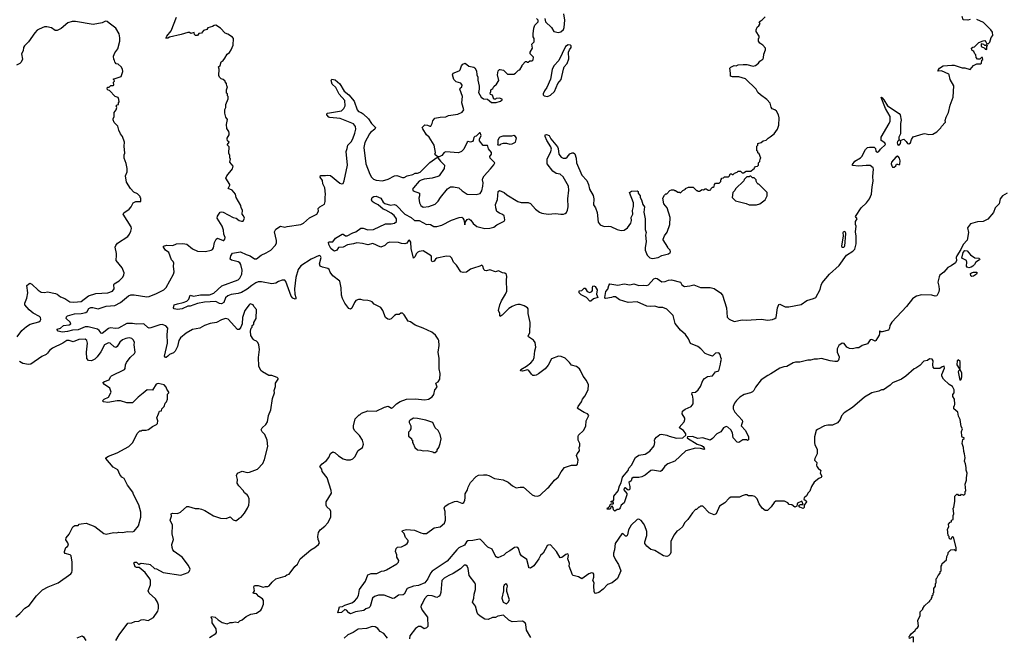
# Model space of a CAD drawing. Extents: x 2220333 to 2384341, y 721037 to 894043.
# Tile 76 of 256: x 2268066 to 2280359, y 742826 to 750531. Entities that reach past the tile are written whole.
import ezdxf

# ---------------------------------------------------------------- set-up
doc = ezdxf.new("R2010")
doc.units = 0

msp = doc.modelspace()

# ---------------------------------------------------------------- linework, layer by layer
at = {"layer": '0CON10XD'}
for points in [[(2274621, 750545), (2274630, 750505), (2274706, 750435), (2274736, 750386), (2274795, 750372), (2274822, 750378), (2274855, 750408), (2274864, 750435), (2274874, 750525), (2274862, 750605)], [(2268035, 746574), (2268095, 746655), (2268151, 746705), (2268199, 746731), (2268305, 746762), (2268321, 746775), (2268329, 746791), (2268326, 746815), (2268315, 746830), (2268235, 746870), (2268185, 746911), (2268132, 746972), (2268132, 746995), (2268155, 747055), (2268169, 747125), (2268157, 747213), (2268177, 747233), (2268195, 747242), (2268220, 747230), (2268299, 747155), (2268335, 747133), (2268375, 747127), (2268415, 747136), (2268515, 747115), (2268535, 747106), (2268575, 747072), (2268632, 747052), (2268693, 747013), (2268743, 747007), (2268835, 747015), (2268925, 747085), (2269017, 747115), (2269165, 747123), (2269224, 747145), (2269244, 747175), (2269241, 747225), (2269247, 747235), (2269308, 747272), (2269352, 747315), (2269368, 747345), (2269372, 747375), (2269344, 747434), (2269273, 747525), (2269269, 747545), (2269276, 747575), (2269276, 747614), (2269260, 747695), (2269266, 747715), (2269288, 747742), (2269416, 747825), (2269439, 747855), (2269456, 747894), (2269461, 747925), (2269458, 747948), (2269357, 748105), (2269365, 748120), (2269433, 748167), (2269458, 748195), (2269485, 748248), (2269515, 748262), (2269580, 748265), (2269580, 748305), (2269570, 748315), (2269570, 748325), (2269537, 748357), (2269491, 748381), (2269448, 748425), (2269402, 748505), (2269387, 748585), (2269407, 748635), (2269410, 748675), (2269396, 748736), (2269370, 748805), (2269370, 748845), (2269378, 748865), (2269372, 748955), (2269377, 749005), (2269352, 749075), (2269325, 749108), (2269303, 749155), (2269292, 749205), (2269247, 749247), (2269234, 749284), (2269234, 749296), (2269248, 749325), (2269248, 749372), (2269273, 749407), (2269278, 749435), (2269270, 749455), (2269285, 749470), (2269300, 749475), (2269300, 749495), (2269308, 749505), (2269306, 749536), (2269295, 749560), (2269260, 749575), (2269188, 749648), (2269172, 749652), (2269160, 749665), (2269162, 749688), (2269185, 749690), (2269205, 749710), (2269235, 749710), (2269240, 749715), (2269238, 749752), (2269250, 749765), (2269245, 749780), (2269232, 749788), (2269335, 749822), (2269354, 749885), (2269351, 749915), (2269335, 749942), (2269295, 749978), (2269272, 749982), (2269262, 749992), (2269253, 750003), (2269250, 750025), (2269240, 750035), (2269238, 750075), (2269255, 750120), (2269292, 750168), (2269316, 750265), (2269316, 750304), (2269307, 750355), (2269267, 750425), (2269185, 750488), (2269158, 750508), (2269137, 750513), (2269095, 750494), (2268985, 750471), (2268765, 750508), (2268722, 750508), (2268667, 750493), (2268585, 750420), (2268535, 750398), (2268508, 750398), (2268465, 750428), (2268405, 750442), (2268375, 750443), (2268310, 750415), (2268285, 750399), (2268255, 750368), (2268175, 750255), (2268126, 750205), (2268115, 750186), (2268109, 750145), (2268091, 750105), (2268102, 750038), (2268085, 750001), (2268067, 749985), (2268026, 749964)], [(2270094, 743824), (2269995, 743896), (2269980, 743915), (2269969, 743945), (2269967, 743985), (2269986, 744045), (2269969, 744115), (2269976, 744226), (2269947, 744285), (2269961, 744335), (2269958, 744365), (2269974, 744376), (2270035, 744372), (2270074, 744386), (2270154, 744456), (2270175, 744459), (2270257, 744433), (2270305, 744433), (2270335, 744424), (2270376, 744406), (2270485, 744340), (2270575, 744310), (2270645, 744308), (2270695, 744327), (2270732, 744292), (2270755, 744282), (2270775, 744282), (2270805, 744312), (2270830, 744325), (2270874, 744376), (2270910, 744435), (2270926, 744474), (2270933, 744515), (2270930, 744555), (2270917, 744585), (2270905, 744602), (2270875, 744627), (2270857, 744657), (2270802, 744715), (2270781, 744749), (2270786, 744796), (2270774, 744845), (2270785, 744872), (2270845, 744898), (2270905, 744882), (2270935, 744884), (2271035, 744924), (2271100, 744995), (2271123, 745045), (2271163, 745205), (2271158, 745285), (2271128, 745355), (2271095, 745390), (2271082, 745415), (2271095, 745440), (2271139, 745481), (2271162, 745515), (2271172, 745595), (2271202, 745665), (2271221, 745805), (2271247, 745875), (2271243, 745905), (2271260, 745955), (2271261, 745995), (2271292, 746045), (2271292, 746055), (2271282, 746065), (2271215, 746090), (2271175, 746094), (2271096, 746136), (2271076, 746156), (2271053, 746207), (2271050, 746315), (2271060, 746415), (2271052, 746475), (2271040, 746505), (2271025, 746520), (2270992, 746532), (2270980, 746545), (2270953, 746593), (2270948, 746645), (2270958, 746682), (2270970, 746695), (2270970, 746715), (2270988, 746732), (2270990, 746755), (2271017, 746803), (2271022, 746915), (2270990, 746955), (2270983, 746973), (2270945, 746986), (2270930, 746975), (2270877, 746903), (2270848, 746815), (2270843, 746735), (2270827, 746695), (2270805, 746668), (2270785, 746667), (2270668, 746795), (2270635, 746803), (2270585, 746787), (2270525, 746754), (2270445, 746740), (2270375, 746716), (2270315, 746682), (2270225, 746664), (2270145, 746619), (2270075, 746564), (2270055, 746529), (2270035, 746455), (2270006, 746395), (2269985, 746373), (2269938, 746352), (2269917, 746333), (2269895, 746315), (2269885, 746316), (2269875, 746335), (2269912, 746495), (2269906, 746605), (2269914, 746684), (2269891, 746711), (2269845, 746727), (2269815, 746726), (2269705, 746685), (2269685, 746683), (2269665, 746693), (2269615, 746737), (2269525, 746734), (2269475, 746742), (2269405, 746740), (2269298, 746682), (2269265, 746679), (2269195, 746685), (2269175, 746679), (2269095, 746616), (2269082, 746622), (2269058, 746655), (2269039, 746669), (2268921, 746701), (2268885, 746699), (2268795, 746662), (2268725, 746656), (2268665, 746640), (2268595, 746634), (2268548, 746645), (2268533, 746663), (2268535, 746670), (2268575, 746682), (2268614, 746716), (2268686, 746724), (2268703, 746735), (2268695, 746758), (2268648, 746805), (2268650, 746825), (2268664, 746836), (2268749, 746861), (2268834, 746866), (2268892, 746878), (2268909, 746891), (2268931, 746929), (2268955, 746941), (2268981, 746941), (2269045, 746923), (2269145, 746956), (2269255, 746965), (2269325, 747001), (2269423, 747087), (2269452, 747098), (2269495, 747100), (2269655, 747072), (2269685, 747076), (2269776, 747116), (2269865, 747161), (2269895, 747189), (2269986, 747355), (2269997, 747385), (2269986, 747455), (2269992, 747495), (2269982, 747515), (2269962, 747535), (2269928, 747625), (2269885, 747657), (2269861, 747695), (2269862, 747705), (2269905, 747719), (2269978, 747712), (2270025, 747736), (2270105, 747741), (2270155, 747729), (2270225, 747671), (2270285, 747643), (2270385, 747639), (2270459, 747655), (2270475, 747666), (2270487, 747685), (2270498, 747752), (2270519, 747795), (2270536, 747804), (2270605, 747776), (2270615, 747777), (2270628, 747792), (2270633, 747815), (2270614, 747855), (2270613, 747905), (2270595, 747955), (2270531, 748055), (2270535, 748082), (2270568, 748132), (2270585, 748136), (2270605, 748132), (2270732, 748065), (2270768, 748055), (2270805, 748027), (2270835, 748017), (2270855, 748018), (2270862, 748025), (2270872, 748055), (2270862, 748085), (2270843, 748103), (2270847, 748155), (2270832, 748185), (2270828, 748215), (2270768, 748315), (2270760, 748355), (2270720, 748405), (2270670, 748425), (2270692, 748465), (2270692, 748475), (2270640, 748555), (2270652, 748585), (2270725, 748670), (2270730, 748705), (2270690, 748755), (2270700, 748795), (2270690, 748805), (2270690, 748835), (2270678, 748865), (2270680, 748945), (2270660, 748965), (2270660, 748975), (2270680, 749005), (2270662, 749022), (2270658, 749045), (2270658, 749055), (2270682, 749095), (2270682, 749115), (2270678, 749135), (2270654, 749174), (2270650, 749225), (2270660, 749285), (2270642, 749315), (2270628, 749365), (2270628, 749412), (2270640, 749435), (2270642, 749475), (2270670, 749545), (2270670, 749575), (2270662, 749582), (2270660, 749605), (2270650, 749615), (2270650, 749655), (2270660, 749695), (2270653, 749703), (2270650, 749735), (2270630, 749755), (2270630, 749765), (2270607, 749787), (2270580, 749795), (2270560, 749815), (2270552, 749835), (2270558, 749915), (2270548, 749942), (2270568, 749962), (2270582, 750005), (2270605, 750023), (2270628, 750052), (2270655, 750102), (2270685, 750123), (2270706, 750155), (2270730, 750215), (2270734, 750295), (2270723, 750315), (2270665, 750352), (2270630, 750365), (2270572, 750425), (2270515, 750462), (2270495, 750460), (2270474, 750446), (2270415, 750428), (2270401, 750409), (2270363, 750397), (2270335, 750363), (2270305, 750360), (2270285, 750333), (2270260, 750335), (2270250, 750345), (2270245, 750370), (2270205, 750358), (2270185, 750370), (2270165, 750373), (2270084, 750346), (2269935, 750312), (2269915, 750300), (2269893, 750303), (2269902, 750325), (2269956, 750394), (2270026, 750565)], [(2272475, 747741), (2272415, 747724), (2272345, 747739), (2272274, 747746), (2272235, 747733), (2272157, 747723), (2272105, 747694), (2272045, 747689), (2272024, 747655), (2271995, 747644), (2271975, 747654), (2271953, 747675), (2271928, 747725), (2271922, 747755), (2271935, 747760), (2271975, 747759), (2272011, 747805), (2272091, 747855), (2272105, 747855), (2272135, 747836), (2272155, 747833), (2272225, 747871), (2272265, 747883), (2272325, 747929), (2272355, 747930), (2272415, 747911), (2272485, 747913), (2272635, 747985), (2272705, 747984), (2272745, 747992), (2272769, 748015), (2272770, 748045), (2272740, 748090), (2272705, 748117), (2272636, 748156), (2272605, 748167), (2272542, 748222), (2272491, 748245), (2272466, 748265), (2272460, 748285), (2272468, 748312), (2272486, 748325), (2272515, 748330), (2272577, 748305), (2272603, 748255), (2272625, 748239), (2272695, 748219), (2272743, 748227), (2272765, 748218), (2272875, 748106), (2272955, 748062), (2272995, 748028), (2273052, 748025), (2273145, 747974), (2273175, 747979), (2273195, 747974), (2273235, 747950), (2273275, 747951), (2273335, 747966), (2273458, 748032), (2273555, 748065), (2273586, 748066), (2273600, 748055), (2273610, 748035), (2273625, 747970), (2273632, 748008), (2273655, 748037), (2273675, 748046), (2273699, 748029), (2273727, 747987), (2273775, 747952), (2273875, 747928), (2273935, 747930), (2273985, 747942), (2274025, 747972), (2274115, 748017), (2274124, 748035), (2274116, 748085), (2274095, 748101), (2274055, 748117), (2274025, 748140), (2274010, 748185), (2274007, 748225), (2274031, 748289), (2274041, 748388), (2274055, 748401), (2274117, 748377), (2274149, 748345), (2274285, 748262), (2274328, 748252), (2274415, 748250), (2274445, 748240), (2274507, 748167), (2274555, 748129), (2274585, 748118), (2274665, 748106), (2274755, 748112), (2274823, 748107), (2274855, 748106), (2274877, 748113), (2274893, 748127), (2274907, 748155), (2274914, 748195), (2274908, 748295), (2274921, 748405), (2274920, 748455), (2274852, 748572), (2274815, 748603), (2274765, 748614), (2274721, 748641), (2274653, 748733), (2274650, 748795), (2274694, 748875), (2274704, 748915), (2274696, 748945), (2274646, 749025), (2274626, 749075), (2274626, 749094), (2274645, 749101), (2274675, 749086), (2274697, 749045), (2274780, 748945), (2274789, 748925), (2274799, 748855), (2274828, 748818), (2274853, 748803), (2274885, 748805), (2274902, 748815), (2274935, 748857), (2274965, 748872), (2274982, 748872), (2274996, 748856), (2275014, 748805), (2275020, 748745), (2275085, 748590), (2275149, 748525), (2275170, 748475), (2275182, 748415), (2275225, 748338), (2275234, 748295), (2275231, 748221), (2275254, 748184), (2275275, 748125), (2275287, 748007), (2275313, 747973), (2275365, 747951), (2275415, 747956), (2275445, 747951), (2275525, 747914), (2275575, 747902), (2275615, 747906), (2275655, 747933), (2275696, 747994), (2275704, 748025), (2275700, 748065), (2275720, 748105), (2275718, 748152), (2275730, 748200), (2275729, 748245), (2275680, 748375), (2275705, 748392), (2275775, 748398), (2275788, 748388), (2275790, 748365), (2275813, 748335), (2275813, 748315), (2275830, 748285), (2275846, 748226), (2275868, 748195), (2275858, 748132), (2275876, 748045), (2275877, 747915), (2275887, 747875), (2275880, 747845), (2275887, 747765), (2275874, 747685), (2275877, 747655), (2275902, 747595), (2275932, 747562), (2275965, 747551), (2276036, 747564), (2276085, 747589), (2276165, 747610), (2276188, 747625), (2276192, 747635), (2276188, 747655), (2276160, 747685), (2276160, 747695), (2276100, 747785), (2276100, 747795), (2276118, 747835), (2276151, 747879), (2276183, 747975), (2276187, 748063), (2276152, 748182), (2276107, 748235), (2276098, 748305), (2276115, 748340), (2276132, 748358), (2276145, 748360), (2276185, 748400), (2276203, 748407), (2276235, 748410), (2276245, 748400), (2276255, 748400), (2276285, 748380), (2276305, 748380), (2276315, 748370), (2276345, 748400), (2276380, 748415), (2276380, 748425), (2276415, 748440), (2276475, 748440), (2276515, 748400), (2276525, 748400), (2276535, 748390), (2276555, 748390), (2276585, 748412), (2276605, 748410), (2276625, 748420), (2276635, 748420), (2276663, 748403), (2276677, 748403), (2276695, 748410), (2276700, 748425), (2276715, 748440), (2276725, 748440), (2276738, 748452), (2276740, 748475), (2276755, 748490), (2276798, 748492), (2276818, 748512), (2276820, 748535), (2276828, 748542), (2276830, 748555), (2276855, 748560), (2276865, 748570), (2276915, 748570), (2276928, 748582), (2276935, 748610), (2276955, 748610), (2276965, 748600), (2276975, 748600), (2276992, 748618), (2277025, 748630), (2277035, 748640), (2277065, 748640), (2277085, 748620), (2277105, 748620), (2277135, 748640), (2277195, 748640), (2277222, 748668), (2277238, 748672), (2277240, 748685), (2277252, 748698), (2277278, 748702), (2277290, 748715), (2277290, 748745), (2277308, 748762), (2277310, 748795), (2277320, 748805), (2277298, 748858), (2277282, 748872), (2277280, 748885), (2277270, 748895), (2277270, 748955), (2277280, 748965), (2277280, 748985), (2277325, 749000), (2277348, 749022), (2277385, 749030), (2277410, 749055), (2277435, 749068), (2277485, 749108), (2277527, 749165), (2277543, 749215), (2277550, 749305), (2277542, 749345), (2277515, 749392), (2277495, 749408), (2277461, 749421), (2277448, 749438), (2277435, 749490), (2277396, 749536), (2277314, 749594), (2277282, 749625), (2277263, 749663), (2277126, 749795), (2277045, 749818), (2276967, 749817), (2276940, 749825), (2276942, 749865), (2276932, 749925), (2276945, 749940), (2276985, 749958), (2277013, 749957), (2277035, 749967), (2277097, 749973), (2277145, 749973), (2277225, 749953), (2277252, 749958), (2277289, 749991), (2277305, 750012), (2277343, 750037), (2277352, 750055), (2277355, 750100), (2277378, 750155), (2277378, 750175), (2277345, 750212), (2277305, 750240), (2277292, 750265), (2277292, 750295), (2277300, 750305), (2277298, 750325), (2277263, 750385), (2277260, 750405), (2277275, 750438), (2277296, 750454), (2277308, 750475), (2277310, 750485), (2277298, 750505), (2277335, 750528), (2277375, 750568)], [(2273586, 749496), (2273594, 749574), (2273562, 749665), (2273564, 749676), (2273587, 749695), (2273592, 749715), (2273575, 749738), (2273516, 749756), (2273488, 749785), (2273468, 749845), (2273480, 749865), (2273552, 749895), (2273564, 749906), (2273583, 749957), (2273600, 749975), (2273627, 749987), (2273675, 749953), (2273735, 749938), (2273749, 749929), (2273770, 749895), (2273772, 749845), (2273788, 749815), (2273787, 749775), (2273803, 749703), (2273804, 749665), (2273796, 749625), (2273827, 749565), (2273855, 749543), (2273905, 749538), (2273955, 749500), (2274015, 749500), (2274070, 749515), (2274088, 749532), (2274088, 749538), (2274055, 749552), (2274015, 749550), (2274005, 749540), (2273985, 749540), (2273968, 749588), (2273945, 749600), (2273940, 749615), (2273950, 749635), (2273950, 749655), (2273972, 749675), (2273984, 749696), (2274020, 749725), (2274047, 749773), (2274032, 749845), (2274040, 749895), (2274055, 749910), (2274065, 749910), (2274105, 749900), (2274155, 749850), (2274235, 749852), (2274256, 749864), (2274295, 749900), (2274310, 749905), (2274340, 749955), (2274340, 749965), (2274382, 750008), (2274395, 750010), (2274405, 750000), (2274415, 750000), (2274435, 750020), (2274465, 750020), (2274478, 750032), (2274480, 750065), (2274448, 750098), (2274440, 750105), (2274440, 750125), (2274470, 750175), (2274460, 750225), (2274488, 750255), (2274488, 750295), (2274478, 750318), (2274477, 750355), (2274484, 750426), (2274497, 750463), (2274540, 750505), (2274538, 750525), (2274520, 750545)], [(2277057, 745823), (2277015, 745779), (2276992, 745745), (2276976, 745705), (2276976, 745675), (2276994, 745635), (2277086, 745535), (2277091, 745515), (2277076, 745465), (2277128, 745405), (2277166, 745325), (2277165, 745290), (2277155, 745280), (2277145, 745288), (2277095, 745289), (2277045, 745256), (2277025, 745261), (2276976, 745315), (2276966, 745375), (2276945, 745416), (2276908, 745448), (2276885, 745454), (2276855, 745441), (2276819, 745391), (2276770, 745365), (2276715, 745304), (2276685, 745287), (2276596, 745316), (2276535, 745307), (2276465, 745331), (2276403, 745325), (2276398, 745315), (2276405, 745310), (2276523, 745235), (2276579, 745219), (2276600, 745205), (2276614, 745185), (2276619, 745175), (2276613, 745167), (2276565, 745181), (2276505, 745185), (2276385, 745151), (2276245, 745025), (2276160, 744990), (2276121, 744959), (2276085, 744907), (2276067, 744893), (2275965, 744912), (2275945, 744905), (2275875, 744847), (2275835, 744826), (2275795, 744819), (2275725, 744819), (2275710, 744805), (2275702, 744778), (2275672, 744755), (2275683, 744705), (2275683, 744675), (2275677, 744665), (2275663, 744663), (2275625, 744692), (2275612, 744685), (2275610, 744665), (2275645, 744618), (2275648, 744605), (2275615, 744503), (2275574, 744476), (2275565, 744442), (2275555, 744428), (2275545, 744420), (2275525, 744420), (2275495, 744400), (2275480, 744415), (2275477, 744447), (2275465, 744460), (2275452, 744458), (2275437, 744423), (2275400, 744425), (2275405, 744440), (2275415, 744440), (2275428, 744452), (2275445, 744490), (2275475, 744490), (2275480, 744495), (2275478, 744508), (2275452, 744512), (2275450, 744525), (2275475, 744530), (2275485, 744540), (2275486, 744585), (2275538, 744652), (2275555, 744715), (2275576, 744754), (2275594, 744825), (2275663, 744907), (2275672, 744935), (2275706, 744974), (2275755, 745069), (2275795, 745096), (2275875, 745109), (2275935, 745148), (2275986, 745215), (2275996, 745255), (2275991, 745285), (2275995, 745298), (2276015, 745322), (2276058, 745355), (2276081, 745359), (2276145, 745349), (2276175, 745334), (2276265, 745309), (2276346, 745315), (2276382, 745348), (2276383, 745365), (2276355, 745405), (2276307, 745435), (2276300, 745445), (2276364, 745515), (2276371, 745545), (2276369, 745559), (2276338, 745615), (2276343, 745645), (2276375, 745670), (2276449, 745705), (2276473, 745737), (2276476, 745795), (2276467, 745847), (2276460, 745855), (2276462, 745878), (2276505, 745882), (2276536, 745914), (2276567, 745955), (2276595, 746030), (2276617, 746053), (2276655, 746078), (2276715, 746088), (2276755, 746138), (2276795, 746150), (2276817, 746235), (2276818, 746265), (2276830, 746295), (2276818, 746318), (2276813, 746355), (2276795, 746373), (2276755, 746372), (2276715, 746332), (2276665, 746348), (2276625, 746368), (2276572, 746425), (2276532, 746452), (2276443, 746493), (2276415, 746551), (2276377, 746605), (2276316, 746656), (2276251, 746741), (2276225, 746840), (2276145, 746918), (2276095, 746939), (2276045, 746940), (2275995, 746957), (2275945, 746952), (2275895, 746957), (2275775, 747012), (2275665, 747003), (2275555, 747036), (2275505, 747072), (2275475, 747074), (2275455, 747064), (2275384, 747054), (2275373, 747055), (2275370, 747065), (2275385, 747140), (2275411, 747169), (2275423, 747217), (2275435, 747237), (2275535, 747220), (2275615, 747236), (2275685, 747224), (2275735, 747236), (2275795, 747216), (2275855, 747220), (2275896, 747214), (2275916, 747224), (2275985, 747299), (2276005, 747308), (2276025, 747301), (2276085, 747262), (2276126, 747264), (2276167, 747283), (2276205, 747286), (2276318, 747255), (2276334, 747224), (2276365, 747204), (2276435, 747210), (2276485, 747222), (2276565, 747190), (2276685, 747191), (2276736, 747176), (2276814, 747124), (2276841, 747095), (2276890, 746935), (2276900, 746820), (2276925, 746793), (2276987, 746767), (2277085, 746787), (2277135, 746781), (2277325, 746794), (2277405, 746784), (2277465, 746792), (2277495, 746802), (2277511, 746815), (2277528, 746935), (2277545, 746978), (2277555, 746980), (2277625, 746950), (2277669, 746949), (2277822, 746978), (2277895, 747028), (2277975, 747051), (2278005, 747067), (2278059, 747165), (2278071, 747219), (2278085, 747250), (2278177, 747355), (2278297, 747465), (2278390, 747595), (2278467, 747643), (2278491, 747669), (2278510, 747735), (2278509, 747829), (2278500, 747885), (2278508, 747955), (2278500, 747975), (2278500, 748015), (2278522, 748045), (2278502, 748075), (2278572, 748185), (2278638, 748245), (2278678, 748295), (2278703, 748355), (2278708, 748445), (2278722, 748515), (2278718, 748575), (2278726, 748665), (2278720, 748685), (2278685, 748711), (2278635, 748713), (2278545, 748704), (2278465, 748713), (2278462, 748725), (2278495, 748768), (2278564, 748806), (2278582, 748825), (2278625, 748910), (2278650, 748935), (2278675, 748942), (2278735, 748940), (2278750, 748925), (2278755, 748890), (2278775, 748878), (2278792, 748885), (2278812, 748918), (2278876, 748975), (2278866, 748996), (2278820, 749025), (2278820, 749065), (2278923, 749235), (2278933, 749265), (2278933, 749325), (2278874, 749424), (2278820, 749560), (2278825, 749563), (2278835, 749557), (2278855, 749532), (2278902, 749455), (2279045, 749363), (2279060, 749345), (2279071, 749279), (2279062, 749235), (2279064, 749106), (2279043, 749065), (2279044, 749045), (2279048, 749032), (2279025, 749011), (2279020, 748995), (2279025, 748977), (2279035, 748968), (2279049, 748971), (2279062, 748985), (2279066, 749006), (2279060, 749025), (2279105, 749040), (2279135, 749010), (2279150, 748985), (2279167, 748983), (2279190, 748995), (2279200, 749035), (2279222, 749068), (2279345, 749108), (2279365, 749110), (2279415, 749100), (2279465, 749102), (2279515, 749132), (2279566, 749184), (2279575, 749200), (2279627, 749253), (2279622, 749275), (2279632, 749315), (2279662, 749375), (2279682, 749465), (2279722, 749565), (2279728, 749705), (2279683, 749785), (2279672, 749845), (2279665, 749852), (2279575, 749892), (2279535, 749890), (2279530, 749895), (2279552, 749925), (2279595, 749954), (2279705, 749964), (2279733, 749963), (2279835, 749930), (2279865, 749932), (2279935, 749912), (2279975, 749962), (2280015, 749980), (2280065, 749980), (2280075, 749990), (2280080, 750025), (2280090, 750035), (2280088, 750058), (2280075, 750060), (2280055, 750040), (2280025, 750040), (2280008, 750058), (2280002, 750092), (2279990, 750105), (2279980, 750135), (2279952, 750152), (2279950, 750175), (2279965, 750190), (2279988, 750192), (2280040, 750245), (2280095, 750268), (2280115, 750270), (2280130, 750255), (2280135, 750240), (2280158, 750232), (2280177, 750253), (2280195, 750310), (2280218, 750335), (2280210, 750375), (2280192, 750405), (2280098, 750495), (2280015, 750533)], [(2279935, 750532), (2279903, 750527), (2279845, 750530), (2279832, 750572)], [(2280135, 750160), (2280140, 750165), (2280140, 750195), (2280148, 750208), (2280135, 750220), (2280125, 750210), (2280115, 750210), (2280105, 750220), (2280075, 750230), (2280070, 750225), (2280070, 750195), (2280118, 750178), (2280122, 750162), (2280135, 750160)], [(2274655, 749572), (2274695, 749588), (2274743, 749635), (2274786, 749734), (2274827, 749785), (2274854, 749915), (2274866, 749944), (2274900, 749985), (2274924, 750045), (2274920, 750125), (2274930, 750155), (2274950, 750185), (2274950, 750205), (2274944, 750214), (2274915, 750219), (2274882, 750198), (2274796, 750024), (2274736, 749954), (2274715, 749910), (2274695, 749790), (2274646, 749684), (2274618, 749645), (2274600, 749605), (2274600, 749595), (2274615, 749580), (2274655, 749572)], [(2270435, 742824), (2270515, 742872), (2270523, 742887), (2270520, 742930), (2270471, 743005), (2270468, 743048), (2270457, 743075), (2270460, 743085), (2270507, 743075), (2270543, 743043), (2270595, 743009), (2270655, 742993), (2270695, 743012), (2270725, 743010), (2270755, 743020), (2270795, 743010), (2270815, 743030), (2270845, 743042), (2270895, 743087), (2270954, 743116), (2271025, 743127), (2271075, 743163), (2271086, 743175), (2271110, 743240), (2271109, 743285), (2271096, 743305), (2271054, 743334), (2271025, 743367), (2271005, 743372), (2270985, 743370), (2270980, 743385), (2270988, 743392), (2270997, 743405), (2270990, 743455), (2270998, 743472), (2271045, 743472), (2271105, 743451), (2271135, 743460), (2271165, 743460), (2271182, 743468), (2271220, 743515), (2271265, 743554), (2271382, 743588), (2271400, 743605), (2271430, 743615), (2271501, 743709), (2271534, 743736), (2271568, 743805), (2271702, 743918), (2271753, 743947), (2271798, 743985), (2271808, 744005), (2271792, 744045), (2271788, 744085), (2271797, 744135), (2271818, 744165), (2271878, 744212), (2271915, 744252), (2271950, 744325), (2271952, 744395), (2271942, 744415), (2271902, 744455), (2271892, 744475), (2271892, 744515), (2271958, 744625), (2271956, 744656), (2271907, 744815), (2271842, 744895), (2271840, 744925), (2271812, 744955), (2271841, 744989), (2271897, 745033), (2271925, 745070), (2271945, 745120), (2271975, 745138), (2272005, 745127), (2272045, 745090), (2272105, 745051), (2272145, 745040), (2272195, 745041), (2272225, 745053), (2272252, 745078), (2272292, 745155), (2272348, 745195), (2272360, 745235), (2272347, 745285), (2272308, 745345), (2272248, 745405), (2272232, 745435), (2272232, 745465), (2272255, 745550), (2272305, 745600), (2272315, 745600), (2272335, 745620), (2272415, 745652), (2272515, 745648), (2272620, 745695), (2272665, 745708), (2272707, 745683), (2272725, 745692), (2272772, 745738), (2272815, 745767), (2272895, 745798), (2273005, 745802), (2273125, 745788), (2273172, 745798), (2273216, 745824), (2273237, 745853), (2273250, 745915), (2273280, 745945), (2273262, 745995), (2273289, 746011), (2273312, 746045), (2273318, 746115), (2273303, 746175), (2273303, 746305), (2273291, 746385), (2273303, 746465), (2273298, 746528), (2273293, 746545), (2273258, 746595), (2273211, 746631), (2273105, 746682), (2273005, 746720), (2272945, 746760), (2272915, 746768), (2272865, 746848), (2272845, 746868), (2272825, 746868), (2272805, 746852), (2272765, 746852), (2272745, 746842), (2272705, 746800), (2272685, 746790), (2272663, 746793), (2272634, 746814), (2272600, 746905), (2272575, 746942), (2272493, 746983), (2272465, 747010), (2272445, 747020), (2272415, 747028), (2272355, 747030), (2272325, 747042), (2272298, 747042), (2272264, 747026), (2272246, 747004), (2272215, 746933), (2272195, 746921), (2272175, 746926), (2272124, 746994), (2272095, 747052), (2272086, 747095), (2272082, 747185), (2272065, 747270), (2271974, 747334), (2271942, 747382), (2271929, 747415), (2271915, 747426), (2271845, 747442), (2271818, 747458), (2271811, 747485), (2271832, 747565), (2271823, 747583), (2271805, 747590), (2271705, 747543), (2271575, 747461), (2271543, 747415), (2271512, 747315), (2271499, 747175), (2271500, 747105), (2271516, 747064), (2271515, 747050), (2271506, 747044), (2271476, 747056), (2271455, 747083), (2271390, 747265), (2271375, 747282), (2271345, 747280), (2271298, 747265), (2271264, 747246), (2271215, 747237), (2271085, 747261), (2271045, 747262), (2271015, 747250), (2270963, 747217), (2270905, 747169), (2270835, 747127), (2270795, 747115), (2270705, 747102), (2270664, 747085), (2270635, 747059), (2270615, 747004), (2270585, 746986), (2270561, 746991), (2270515, 747015), (2270375, 747007), (2270285, 746990), (2270195, 746958), (2270165, 746958), (2270095, 746922), (2270035, 746916), (2269993, 746925), (2269988, 746938), (2269996, 746975), (2270035, 746988), (2270109, 747001), (2270155, 747021), (2270178, 747045), (2270194, 747096), (2270235, 747082), (2270325, 747100), (2270435, 747099), (2270492, 747118), (2270589, 747211), (2270795, 747286), (2270814, 747305), (2270840, 747355), (2270844, 747406), (2270828, 747475), (2270815, 747497), (2270792, 747512), (2270711, 747531), (2270693, 747545), (2270704, 747585), (2270725, 747618), (2270825, 747636), (2270895, 747601), (2270945, 747584), (2270996, 747546), (2271025, 747547), (2271082, 747595), (2271145, 747622), (2271200, 747655), (2271257, 747713), (2271271, 747745), (2271274, 747775), (2271248, 747885), (2271265, 747917), (2271324, 747956), (2271375, 747942), (2271405, 747950), (2271575, 747978), (2271609, 747991), (2271685, 748061), (2271776, 748105), (2271796, 748144), (2271794, 748176), (2271814, 748196), (2271872, 748228), (2271882, 748265), (2271879, 748315), (2271883, 748355), (2271875, 748435), (2271850, 748485), (2271848, 748525), (2271818, 748565), (2271824, 748586), (2271885, 748586), (2271915, 748593), (2271945, 748587), (2272065, 748493), (2272085, 748483), (2272103, 748487), (2272118, 748522), (2272160, 748715), (2272141, 748885), (2272156, 748925), (2272164, 748967), (2272205, 749009), (2272225, 749045), (2272251, 749115), (2272263, 749167), (2272259, 749199), (2272235, 749231), (2272068, 749298), (2271940, 749310), (2271925, 749317), (2271903, 749345), (2271900, 749355), (2271910, 749365), (2272085, 749396), (2272115, 749424), (2272130, 749455), (2272124, 749525), (2272055, 749604), (2272014, 749684), (2271966, 749726), (2271956, 749774), (2271965, 749788), (2272005, 749781), (2272063, 749733), (2272118, 749638), (2272175, 749594), (2272244, 749515), (2272279, 749405), (2272298, 749388), (2272328, 749375), (2272355, 749358), (2272421, 749295), (2272458, 749238), (2272510, 749185), (2272502, 749165), (2272446, 749125), (2272435, 749109), (2272375, 749001), (2272365, 748935), (2272390, 748735), (2272437, 748605), (2272459, 748565), (2272485, 748542), (2272515, 748528), (2272595, 748522), (2272665, 748542), (2272745, 748584), (2272775, 748589), (2272845, 748563), (2272865, 748563), (2272905, 748583), (2272975, 748602), (2273005, 748618), (2273035, 748618), (2273065, 748630), (2273185, 748748), (2273275, 748810), (2273288, 748808), (2273322, 748765), (2273372, 748718), (2273366, 748675), (2273302, 748585), (2273285, 748573), (2273215, 748554), (2273115, 748543), (2273079, 748531), (2273052, 748515), (2272982, 748435), (2272972, 748415), (2272980, 748395), (2273058, 748365), (2273060, 748335), (2273050, 748305), (2273056, 748245), (2273073, 748213), (2273105, 748192), (2273175, 748202), (2273255, 748231), (2273292, 748268), (2273320, 748315), (2273407, 748423), (2273445, 748444), (2273484, 748446), (2273550, 748435), (2273590, 748395), (2273655, 748356), (2273765, 748352), (2273815, 748363), (2273836, 748395), (2273849, 748455), (2273853, 748495), (2273844, 748535), (2273848, 748555), (2273866, 748584), (2273945, 748672), (2273985, 748720), (2273998, 748745), (2273942, 748805), (2273938, 748825), (2273958, 748855), (2273958, 748875), (2273919, 748919), (2273910, 748955), (2273905, 748960), (2273853, 748963), (2273808, 749018), (2273808, 749042), (2273828, 749085), (2273815, 749120), (2273805, 749120), (2273765, 749080), (2273750, 749075), (2273735, 749060), (2273730, 749025), (2273718, 749012), (2273695, 749003), (2273665, 749010), (2273652, 749005), (2273613, 748915), (2273582, 748885), (2273545, 748871), (2273385, 748882), (2273367, 748873), (2273335, 748838), (2273305, 748820), (2273285, 748820), (2273252, 748845), (2273250, 748855), (2273258, 748875), (2273240, 748965), (2273178, 749065), (2273144, 749094), (2273098, 749168), (2273093, 749187), (2273125, 749220), (2273157, 749217), (2273185, 749202), (2273200, 749205), (2273218, 749235), (2273225, 749270), (2273248, 749302), (2273315, 749316), (2273385, 749318), (2273420, 749335), (2273535, 749354), (2273592, 749378), (2273610, 749405), (2273586, 749496)], [(2274035, 748970), (2274065, 748972), (2274076, 748984), (2274105, 748992), (2274145, 748992), (2274185, 748978), (2274215, 748982), (2274258, 749005), (2274268, 749055), (2274256, 749076), (2274235, 749087), (2274205, 749080), (2274097, 749077), (2274063, 749067), (2274050, 749055), (2274038, 749025), (2274038, 748982), (2274032, 748975), (2274035, 748970)], [(2278985, 748690), (2279004, 748706), (2279015, 748727), (2279025, 748730), (2279045, 748720), (2279055, 748730), (2279059, 748769), (2279049, 748805), (2279035, 748826), (2279025, 748828), (2279003, 748817), (2278950, 748755), (2278948, 748735), (2278956, 748706), (2278965, 748693), (2278985, 748690)], [(2277175, 748220), (2277265, 748223), (2277306, 748234), (2277372, 748285), (2277398, 748335), (2277400, 748375), (2277295, 748480), (2277285, 748480), (2277275, 748490), (2277260, 748515), (2277260, 748535), (2277238, 748558), (2277215, 748560), (2277195, 748580), (2277185, 748580), (2277175, 748570), (2277145, 748570), (2277112, 748538), (2277108, 748522), (2277005, 748420), (2276995, 748400), (2276970, 748375), (2276960, 748315), (2277003, 748273), (2277135, 748238), (2277175, 748220)], [(2280394, 748365), (2280335, 748334), (2280308, 748295), (2280295, 748233), (2280247, 748185), (2280223, 748125), (2280155, 748041), (2280096, 748014), (2280025, 748008), (2279937, 747983), (2279900, 747935), (2279911, 747875), (2279895, 747782), (2279844, 747725), (2279816, 747665), (2279765, 747585), (2279757, 747565), (2279761, 747525), (2279751, 747499), (2279695, 747459), (2279655, 747439), (2279605, 747381), (2279556, 747345), (2279544, 747325), (2279530, 747255), (2279543, 747205), (2279546, 747165), (2279540, 747135), (2279515, 747087), (2279495, 747081), (2279455, 747096), (2279325, 747099), (2279265, 747083), (2279242, 747068), (2279212, 747048), (2279139, 746951), (2278954, 746756), (2278931, 746715), (2278926, 746684), (2278912, 746658), (2278835, 746638), (2278818, 746638), (2278805, 746650), (2278800, 746645), (2278803, 746615), (2278796, 746595), (2278755, 746527), (2278745, 746521), (2278705, 746542), (2278685, 746539), (2278651, 746489), (2278585, 746468), (2278545, 746439), (2278514, 746436), (2278465, 746426), (2278425, 746427), (2278395, 746444), (2278360, 746490), (2278335, 746496), (2278294, 746465), (2278273, 746425), (2278274, 746384), (2278298, 746325), (2278294, 746295), (2278284, 746276), (2278272, 746268), (2278245, 746266), (2278185, 746276), (2278075, 746304), (2278025, 746294), (2277985, 746296), (2277938, 746282), (2277905, 746282), (2277805, 746260), (2277753, 746257), (2277725, 746249), (2277645, 746206), (2277605, 746201), (2277555, 746184), (2277445, 746111), (2277405, 746093), (2277324, 746036), (2277254, 745945), (2277234, 745906), (2277215, 745887), (2277190, 745875), (2277113, 745857), (2277057, 745823)], [(2278355, 747689), (2278335, 747690), (2278329, 747705), (2278352, 747835), (2278349, 747875), (2278355, 747891), (2278371, 747885), (2278375, 747865), (2278363, 747705), (2278355, 747689)], [(2279849, 745195), (2279834, 745245), (2279842, 745295), (2279858, 745305), (2279860, 745315), (2279835, 745322), (2279829, 745335), (2279824, 745395), (2279836, 745425), (2279819, 745455), (2279808, 745545), (2279789, 745585), (2279780, 745635), (2279730, 745675), (2279730, 745705), (2279737, 745713), (2279740, 745735), (2279738, 745795), (2279718, 745828), (2279718, 745855), (2279732, 745875), (2279734, 745915), (2279714, 745955), (2279671, 745981), (2279598, 746048), (2279578, 746085), (2279579, 746105), (2279613, 746185), (2279610, 746210), (2279585, 746202), (2279555, 746178), (2279485, 746180), (2279472, 746195), (2279468, 746225), (2279470, 746275), (2279460, 746295), (2279425, 746298), (2279402, 746278), (2279355, 746272), (2279305, 746218), (2279256, 746184), (2279234, 746176), (2279128, 746082), (2279075, 746047), (2278965, 746002), (2278935, 745972), (2278850, 745915), (2278825, 745912), (2278794, 745896), (2278704, 745876), (2278615, 745823), (2278465, 745692), (2278360, 745625), (2278325, 745590), (2278308, 745545), (2278275, 745502), (2278215, 745472), (2278155, 745472), (2278115, 745462), (2278025, 745420), (2278010, 745405), (2277988, 745325), (2277988, 745255), (2277992, 745225), (2278022, 745172), (2278022, 745115), (2277992, 745055), (2277990, 745035), (2278020, 745005), (2278013, 744975), (2278020, 744955), (2278034, 744934), (2278070, 744905), (2278060, 744875), (2278082, 744835), (2278072, 744818), (2278042, 744805), (2277987, 744763), (2277950, 744705), (2277931, 744649), (2277911, 744629), (2277889, 744591), (2277862, 744565), (2277858, 744548), (2277885, 744530), (2277888, 744515), (2277860, 744475), (2277860, 744445), (2277848, 744432), (2277805, 744448), (2277794, 744464), (2277797, 744473), (2277815, 744482), (2277848, 744482), (2277830, 744525), (2277779, 744501), (2277774, 744486), (2277768, 744462), (2277745, 744451), (2277705, 744477), (2277675, 744482), (2277655, 744502), (2277615, 744522), (2277508, 744522), (2277484, 744506), (2277448, 744452), (2277415, 744418), (2277402, 744408), (2277375, 744408), (2277335, 744438), (2277300, 744490), (2277273, 744555), (2277245, 744582), (2277215, 744592), (2277165, 744592), (2277145, 744602), (2277125, 744602), (2277088, 744592), (2277055, 744572), (2276945, 744572), (2276925, 744562), (2276870, 744505), (2276805, 744460), (2276760, 744365), (2276737, 744353), (2276675, 744380), (2276595, 744460), (2276565, 744460), (2276555, 744450), (2276545, 744450), (2276515, 744420), (2276505, 744420), (2276465, 744380), (2276408, 744295), (2276367, 744253), (2276345, 744210), (2276300, 744165), (2276271, 744149), (2276238, 744105), (2276196, 744025), (2276194, 743885), (2276186, 743864), (2276166, 743844), (2276145, 743833), (2276105, 743840), (2275995, 743910), (2275947, 743923), (2275895, 743962), (2275873, 743995), (2275872, 744018), (2275897, 744095), (2275897, 744145), (2275873, 744215), (2275856, 744246), (2275825, 744282), (2275795, 744300), (2275775, 744297), (2275699, 744225), (2275669, 744165), (2275655, 744105), (2275645, 744089), (2275629, 744089), (2275595, 744120), (2275585, 744118), (2275499, 743995), (2275492, 743915), (2275481, 743875), (2275482, 743845), (2275505, 743794), (2275541, 743735), (2275570, 743655), (2275532, 743558), (2275465, 743504), (2275405, 743485), (2275350, 743425), (2275295, 743386), (2275255, 743370), (2275245, 743378), (2275240, 743395), (2275234, 743466), (2275237, 743505), (2275224, 743535), (2275236, 743575), (2275234, 743615), (2275225, 743626), (2275205, 743631), (2275172, 743618), (2275085, 743553), (2275042, 743582), (2274977, 743597), (2274969, 743605), (2274928, 743715), (2274929, 743745), (2274911, 743805), (2274920, 743845), (2274915, 743862), (2274905, 743867), (2274885, 743860), (2274835, 743820), (2274815, 743818), (2274768, 743895), (2274695, 743980), (2274666, 743976), (2274651, 743965), (2274604, 743876), (2274569, 743845), (2274549, 743805), (2274485, 743716), (2274445, 743690), (2274425, 743694), (2274421, 743701), (2274398, 743798), (2274333, 743843), (2274314, 743865), (2274296, 743935), (2274286, 743945), (2274265, 743950), (2274245, 743946), (2274185, 743903), (2274142, 743878), (2274110, 743850), (2274035, 743819), (2274015, 743828), (2274001, 743845), (2273966, 743925), (2273911, 743951), (2273819, 744045), (2273805, 744048), (2273725, 744032), (2273662, 744028), (2273644, 744016), (2273620, 743975), (2273550, 743940), (2273523, 743917), (2273403, 743777), (2273218, 743652), (2273196, 743624), (2273162, 743555), (2273125, 743505), (2273045, 743470), (2272985, 743463), (2272906, 743434), (2272865, 743364), (2272854, 743356), (2272795, 743353), (2272745, 743313), (2272725, 743310), (2272615, 743353), (2272545, 743350), (2272495, 743333), (2272470, 743315), (2272440, 743210), (2272427, 743195), (2272390, 743180), (2272365, 743159), (2272258, 743142), (2272195, 743119), (2272175, 743130), (2272145, 743162), (2272125, 743172), (2272083, 743135), (2272040, 743130), (2272060, 743205), (2272095, 743209), (2272125, 743228), (2272215, 743257), (2272245, 743276), (2272275, 743308), (2272296, 743345), (2272309, 743421), (2272382, 743525), (2272413, 743605), (2272455, 743623), (2272525, 743622), (2272565, 743641), (2272585, 743651), (2272616, 743654), (2272645, 743666), (2272775, 743743), (2272797, 743765), (2272800, 743785), (2272774, 743824), (2272776, 743856), (2272757, 743895), (2272765, 743932), (2272785, 743951), (2272834, 743956), (2272875, 743974), (2272903, 743995), (2272917, 744015), (2272917, 744035), (2272885, 744072), (2272865, 744120), (2272842, 744145), (2272845, 744160), (2272895, 744172), (2272996, 744164), (2273075, 744130), (2273105, 744122), (2273145, 744121), (2273240, 744190), (2273315, 744205), (2273370, 744250), (2273381, 744285), (2273378, 744395), (2273367, 744435), (2273374, 744456), (2273416, 744485), (2273495, 744521), (2273525, 744525), (2273585, 744501), (2273599, 744501), (2273611, 744509), (2273622, 744538), (2273630, 744565), (2273630, 744615), (2273658, 744665), (2273665, 744700), (2273694, 744756), (2273765, 744832), (2273795, 744847), (2273857, 744853), (2273895, 744853), (2273925, 744846), (2273996, 744806), (2274102, 744792), (2274165, 744763), (2274218, 744715), (2274265, 744690), (2274315, 744700), (2274355, 744697), (2274464, 744604), (2274495, 744589), (2274534, 744586), (2274565, 744597), (2274655, 744688), (2274673, 744697), (2274745, 744788), (2274788, 744825), (2274825, 744892), (2274867, 744943), (2274955, 744972), (2275015, 744973), (2275032, 744985), (2275037, 745035), (2275020, 745095), (2275026, 745114), (2275056, 745154), (2275052, 745195), (2275060, 745215), (2275060, 745245), (2275040, 745285), (2275038, 745332), (2275044, 745346), (2275106, 745404), (2275135, 745460), (2275138, 745525), (2275173, 745595), (2275157, 745615), (2275115, 745632), (2275040, 745675), (2275032, 745685), (2275040, 745705), (2275082, 745765), (2275094, 745796), (2275122, 745835), (2275162, 745915), (2275168, 745975), (2275145, 746030), (2275100, 746085), (2275070, 746155), (2275056, 746176), (2275020, 746205), (2274955, 746220), (2274932, 746255), (2274878, 746308), (2274825, 746330), (2274795, 746332), (2274705, 746298), (2274665, 746220), (2274626, 746175), (2274545, 746113), (2274515, 746098), (2274495, 746090), (2274475, 746091), (2274455, 746109), (2274425, 746154), (2274405, 746164), (2274345, 746148), (2274325, 746150), (2274318, 746155), (2274322, 746165), (2274395, 746208), (2274449, 746251), (2274479, 746285), (2274489, 746315), (2274499, 746401), (2274510, 746445), (2274502, 746505), (2274483, 746533), (2274418, 746575), (2274416, 746585), (2274434, 746625), (2274439, 746755), (2274416, 746865), (2274413, 746923), (2274406, 746936), (2274365, 746962), (2274315, 746976), (2274285, 746977), (2274251, 746969), (2274215, 746955), (2274175, 746930), (2274091, 746845), (2274065, 746830), (2274060, 746835), (2274059, 746865), (2274044, 746905), (2274059, 746975), (2274082, 747025), (2274132, 747105), (2274148, 747145), (2274144, 747285), (2274150, 747325), (2274143, 747353), (2274125, 747368), (2274095, 747372), (2274045, 747400), (2274005, 747387), (2273935, 747412), (2273895, 747400), (2273875, 747402), (2273862, 747415), (2273847, 747457), (2273835, 747470), (2273810, 747455), (2273732, 747432), (2273695, 747418), (2273645, 747382), (2273605, 747379), (2273575, 747384), (2273518, 747468), (2273481, 747505), (2273462, 747555), (2273440, 747575), (2273395, 747579), (2273275, 747558), (2273258, 747545), (2273241, 747519), (2273215, 747512), (2273206, 747526), (2273208, 747572), (2273202, 747585), (2273105, 747647), (2273055, 747641), (2273038, 747632), (2273018, 747612), (2273003, 747575), (2272985, 747558), (2272953, 747675), (2272951, 747755), (2272935, 747781), (2272920, 747775), (2272901, 747745), (2272875, 747734), (2272835, 747738), (2272795, 747750), (2272685, 747755), (2272655, 747745), (2272625, 747712), (2272575, 747692), (2272475, 747741)], [(2279915, 747436), (2279896, 747445), (2279889, 747455), (2279891, 747505), (2279886, 747526), (2279828, 747558), (2279845, 747628), (2279865, 747650), (2279895, 747646), (2279939, 747599), (2279992, 747562), (2280040, 747555), (2280052, 747545), (2280050, 747535), (2280002, 747505), (2279987, 747475), (2279967, 747455), (2279945, 747444), (2279915, 747436)], [(2279955, 747327), (2279940, 747335), (2279936, 747365), (2279948, 747375), (2279975, 747382), (2280015, 747380), (2280017, 747365), (2280010, 747355), (2279975, 747332), (2279955, 747327)], [(2275195, 747020), (2275185, 747020), (2275144, 747064), (2275075, 747098), (2275053, 747125), (2275050, 747150), (2275085, 747153), (2275115, 747180), (2275125, 747180), (2275151, 747141), (2275185, 747128), (2275209, 747141), (2275217, 747153), (2275216, 747185), (2275224, 747206), (2275235, 747209), (2275251, 747201), (2275275, 747162), (2275269, 747105), (2275283, 747065), (2275231, 747049), (2275195, 747020)], [(2268705, 743618), (2268718, 743635), (2268723, 743657), (2268722, 743765), (2268710, 743840), (2268695, 743854), (2268635, 743870), (2268624, 743884), (2268624, 743895), (2268641, 743945), (2268665, 743960), (2268674, 743975), (2268668, 744005), (2268643, 744043), (2268646, 744065), (2268685, 744112), (2268730, 744205), (2268755, 744220), (2268795, 744222), (2268810, 744235), (2268835, 744243), (2268895, 744250), (2269005, 744210), (2269115, 744121), (2269145, 744112), (2269238, 744132), (2269275, 744130), (2269305, 744136), (2269345, 744132), (2269415, 744146), (2269475, 744143), (2269495, 744150), (2269551, 744215), (2269577, 744325), (2269578, 744385), (2269555, 744478), (2269488, 744608), (2269480, 744635), (2269414, 744724), (2269370, 744805), (2269342, 744825), (2269315, 744858), (2269293, 744915), (2269235, 744947), (2269142, 745055), (2269142, 745065), (2269175, 745086), (2269285, 745127), (2269430, 745205), (2269480, 745255), (2269532, 745368), (2269565, 745400), (2269585, 745400), (2269595, 745410), (2269645, 745410), (2269675, 745418), (2269724, 745456), (2269775, 745480), (2269787, 745495), (2269793, 745525), (2269780, 745565), (2269798, 745615), (2269810, 745645), (2269838, 745652), (2269840, 745675), (2269870, 745705), (2269883, 745747), (2269900, 745765), (2269912, 745798), (2269912, 745858), (2269930, 745875), (2269930, 745885), (2269903, 745923), (2269897, 745947), (2269870, 745975), (2269795, 745992), (2269772, 745985), (2269725, 745910), (2269658, 745912), (2269607, 745873), (2269545, 745822), (2269475, 745750), (2269405, 745750), (2269325, 745777), (2269284, 745776), (2269165, 745757), (2269114, 745764), (2269100, 745775), (2269122, 745795), (2269175, 745821), (2269207, 745885), (2269192, 745935), (2269125, 745978), (2269106, 746005), (2269125, 746019), (2269185, 746040), (2269199, 746075), (2269213, 746087), (2269374, 746165), (2269382, 746178), (2269386, 746225), (2269398, 746255), (2269444, 746316), (2269498, 746365), (2269508, 746385), (2269497, 746475), (2269499, 746509), (2269485, 746538), (2269465, 746553), (2269435, 746561), (2269392, 746555), (2269351, 746539), (2269315, 746510), (2269285, 746453), (2269265, 746441), (2269248, 746448), (2269197, 746497), (2269175, 746500), (2269126, 746475), (2269081, 746389), (2269035, 746325), (2269005, 746296), (2268964, 746274), (2268925, 746281), (2268906, 746306), (2268899, 746385), (2268915, 746495), (2268905, 746529), (2268884, 746544), (2268805, 746543), (2268735, 746512), (2268685, 746530), (2268655, 746528), (2268604, 746496), (2268476, 746434), (2268439, 746405), (2268415, 746371), (2268395, 746355), (2268341, 746329), (2268205, 746234), (2268175, 746228), (2268105, 746241), (2268064, 746265)], [(2279805, 746180), (2279810, 746185), (2279810, 746265), (2279785, 746288), (2279771, 746275), (2279768, 746225), (2279795, 746180), (2279805, 746180)], [(2279805, 746032), (2279820, 746045), (2279830, 746075), (2279830, 746125), (2279805, 746170), (2279790, 746155), (2279784, 746136), (2279805, 746032)], [(2273255, 745130), (2273278, 745152), (2273280, 745165), (2273300, 745195), (2273317, 745243), (2273327, 745303), (2273318, 745355), (2273290, 745405), (2273255, 745440), (2273226, 745506), (2273136, 745536), (2273033, 745557), (2272985, 745558), (2272940, 745535), (2272928, 745522), (2272928, 745505), (2272950, 745465), (2272950, 745425), (2272940, 745415), (2272940, 745405), (2272920, 745385), (2272920, 745335), (2272960, 745305), (2272960, 745295), (2272970, 745285), (2272970, 745255), (2272980, 745245), (2273000, 745195), (2273033, 745163), (2273075, 745160), (2273105, 745150), (2273155, 745158), (2273225, 745140), (2273235, 745130), (2273255, 745130)], [(2279226, 742766), (2279226, 742826), (2279203, 742827), (2279175, 742810), (2279170, 742835), (2279178, 742842), (2279195, 742870), (2279245, 742910), (2279255, 742930), (2279276, 742944), (2279287, 742963), (2279280, 743035), (2279290, 743065), (2279310, 743095), (2279310, 743145), (2279340, 743175), (2279340, 743185), (2279362, 743218), (2279415, 743270), (2279430, 743275), (2279430, 743285), (2279450, 743305), (2279450, 743315), (2279460, 743325), (2279460, 743345), (2279470, 743355), (2279470, 743375), (2279480, 743385), (2279480, 743435), (2279500, 743465), (2279500, 743495), (2279510, 743505), (2279510, 743555), (2279518, 743562), (2279532, 743598), (2279560, 743625), (2279560, 743645), (2279570, 743655), (2279570, 743715), (2279580, 743725), (2279582, 743748), (2279638, 743792), (2279640, 743835), (2279660, 743865), (2279660, 743885), (2279692, 743918), (2279735, 743920), (2279757, 743903), (2279758, 743945), (2279726, 744076), (2279715, 744080), (2279700, 744065), (2279695, 744050), (2279685, 744050), (2279672, 744062), (2279670, 744085), (2279660, 744095), (2279652, 744175), (2279668, 744205), (2279663, 744237), (2279685, 744260), (2279700, 744265), (2279700, 744285), (2279720, 744295), (2279720, 744345), (2279728, 744365), (2279722, 744435), (2279730, 744445), (2279740, 744525), (2279740, 744585), (2279765, 744610), (2279775, 744610), (2279785, 744600), (2279815, 744600), (2279825, 744610), (2279855, 744600), (2279870, 744615), (2279870, 744645), (2279878, 744655), (2279872, 744735), (2279888, 744785), (2279886, 744815), (2279897, 744875), (2279882, 744912), (2279884, 744945), (2279875, 744990), (2279861, 745025), (2279870, 745065), (2279864, 745115), (2279852, 745145), (2279849, 745195)], [(2269267, 742785), (2269307, 742855), (2269415, 743003), (2269466, 743004), (2269505, 743024), (2269552, 743028), (2269585, 743042), (2269614, 743046), (2269670, 743035), (2269736, 743074), (2269790, 743150), (2269799, 743185), (2269798, 743228), (2269786, 743265), (2269763, 743305), (2269683, 743375), (2269670, 743405), (2269698, 743482), (2269699, 743535), (2269691, 743555), (2269635, 743634), (2269556, 743696), (2269525, 743697), (2269508, 743705), (2269492, 743755), (2269505, 743763), (2269525, 743762), (2269555, 743732), (2269572, 743748), (2269585, 743751), (2269678, 743738), (2269694, 743734), (2269750, 743685), (2269775, 743679), (2269856, 743636), (2270079, 743601), (2270168, 743635), (2270182, 743648), (2270194, 743675), (2270175, 743723), (2270094, 743824)], [(2274450, 742825), (2274392, 742915), (2274387, 742985), (2274376, 743006), (2274345, 743027), (2274215, 743018), (2274175, 743038), (2274105, 743100), (2274035, 743088), (2274005, 743072), (2273968, 743072), (2273915, 743048), (2273875, 743053), (2273815, 743088), (2273788, 743115), (2273777, 743135), (2273757, 743215), (2273721, 743265), (2273736, 743315), (2273739, 743365), (2273758, 743422), (2273758, 743485), (2273749, 743505), (2273676, 743596), (2273664, 743685), (2273652, 743712), (2273635, 743726), (2273615, 743726), (2273569, 743681), (2273478, 743622), (2273424, 743595), (2273365, 743564), (2273338, 743535), (2273324, 743385), (2273317, 743355), (2273305, 743338), (2273275, 743324), (2273215, 743344), (2273175, 743348), (2273155, 743342), (2273119, 743305), (2273101, 743259), (2273077, 743225), (2273074, 743206), (2273092, 743165), (2273158, 743075), (2273160, 742960), (2273145, 742943), (2273115, 742933), (2273075, 742960), (2273045, 742959), (2273010, 742935), (2272937, 742845), (2272932, 742805)], [(2268018, 743082), (2268068, 743122), (2268131, 743189), (2268185, 743224), (2268276, 743344), (2268353, 743417), (2268424, 743456), (2268545, 743507), (2268705, 743618)], [(2274145, 743242), (2274167, 743263), (2274180, 743295), (2274148, 743398), (2274148, 743432), (2274158, 743465), (2274150, 743485), (2274135, 743492), (2274114, 743476), (2274108, 743455), (2274108, 743405), (2274087, 743315), (2274104, 743264), (2274145, 743242)], [(2272658, 742815), (2272612, 742872), (2272565, 742897), (2272545, 742922), (2272536, 742936), (2272505, 742957), (2272465, 742960), (2272396, 742934), (2272293, 742927), (2272228, 742885), (2272165, 742855), (2272117, 742813)], [(2268785, 742820), (2268845, 742842), (2268863, 742833), (2268892, 742785)]]:
    msp.add_lwpolyline(points, dxfattribs=at)

doc.saveas('drawing.dxf')
